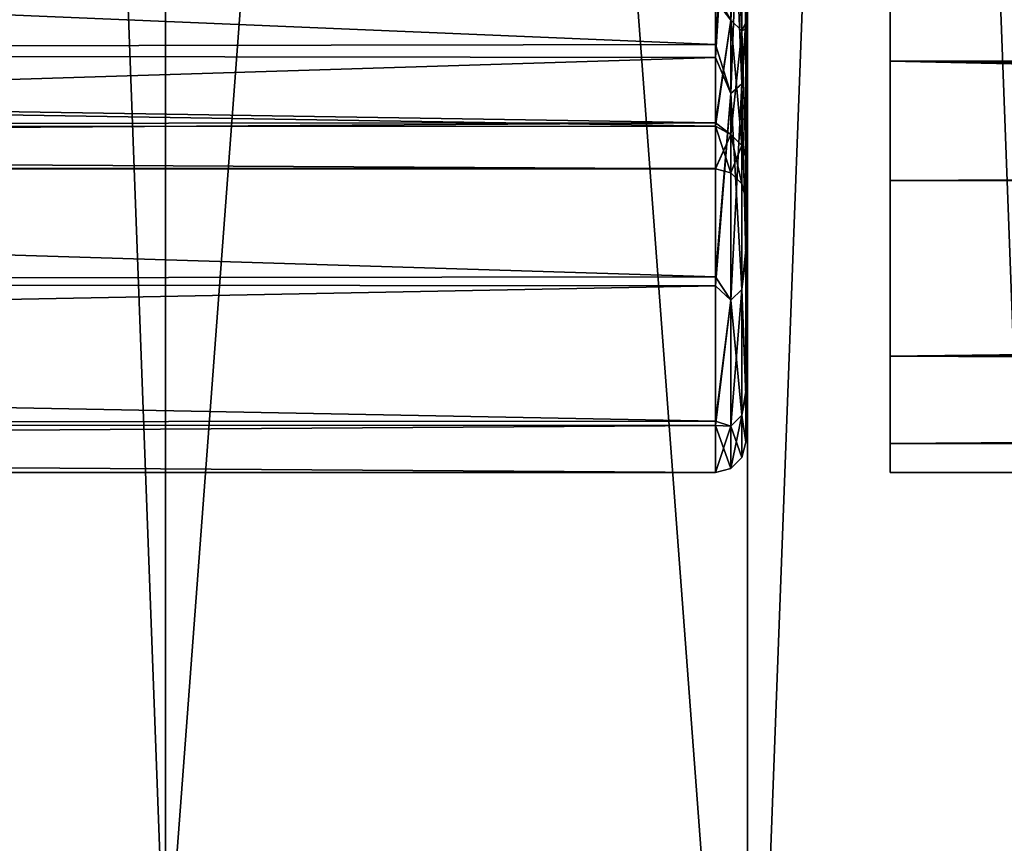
# Model space of a CAD drawing. Header units: millimetres. Extents: x -143 to 143, y -35 to 35.
# Tile 15 of 256: x -98.23 to -91.75, y -22.94 to -17.52. Entities that reach past the tile are written whole.
import ezdxf

# ---------------------------------------------------------------- set-up
doc = ezdxf.new("R2010")
doc.units = ezdxf.units.MM
doc.header["$LTSCALE"] = 65.185185
for name, color, linetype in [('1788', 7, 'CONTINUOUS'), ('1789', 7, 'CONTINUOUS'), ('1790', 7, 'CONTINUOUS'), ('1792', 7, 'CONTINUOUS'), ('1800', 7, 'CONTINUOUS'), ('2062', 7, 'CONTINUOUS'), ('2087', 7, 'CONTINUOUS'), ('2185', 7, 'CONTINUOUS'), ('2186', 7, 'CONTINUOUS'), ('430', 7, 'CONTINUOUS'), ('438', 7, 'CONTINUOUS'), ('439', 7, 'CONTINUOUS'), ('449', 7, 'CONTINUOUS'), ('47', 7, 'CONTINUOUS'), ('71', 7, 'CONTINUOUS'), ('87', 7, 'CONTINUOUS')]:
    doc.layers.add(name, color=color, linetype=linetype)

msp = doc.modelspace()

# ---------------------------------------------------------------- linework, layer by layer
at = {"layer": '1788', "linetype": 'CONTINUOUS'}
for points in [[(-93.45, -17.5986, -10.1182), (-93.45, -15.5789, -13.0148), (-93.45, -14.2693, -12.0862), (-93.45, -17.5986, -10.1182)], [(-93.45, -16.1487, -9.4292), (-93.45, -17.5986, -10.1182), (-93.45, -14.2693, -12.0862), (-93.45, -16.1487, -9.4292)], [(-93.45, -19.0854, -6.9164), (-93.45, -17.5986, -10.1182), (-93.45, -16.1487, -9.4292), (-93.45, -19.0854, -6.9164)], [(-93.45, -17.5386, -6.4874), (-93.45, -19.0854, -6.9164), (-93.45, -16.1487, -9.4292), (-93.45, -17.5386, -6.4874)], [(-93.45, -17.5163, 10.2601), (-93.45, -19.0288, 7.0706), (-93.45, -16.2089, 9.3253), (-93.45, -17.5163, 10.2601)], [(-93.45, -16.2089, 9.3253), (-93.45, -19.0288, 7.0706), (-93.45, -17.5799, 6.3747), (-93.45, -16.2089, 9.3253)], [(-93.45, -19.9954, -3.5035), (-93.45, -19.0854, -6.9164), (-93.45, -17.5386, -6.4874), (-93.45, -19.9954, -3.5035)], [(-93.45, -18.3979, -3.3475), (-93.45, -19.9954, -3.5035), (-93.45, -17.5386, -6.4874), (-93.45, -18.3979, -3.3475)], [(-93.45, -19.0288, 7.0706), (-93.45, -19.9664, 3.6648), (-93.45, -17.5799, 6.3747), (-93.45, -19.0288, 7.0706)], [(-93.45, -17.5799, 6.3747), (-93.45, -19.9664, 3.6648), (-93.45, -18.4191, 3.2292), (-93.45, -17.5799, 6.3747)], [(-93.45, -18.6998, -0.119), (-93.45, -19.9954, -3.5035), (-93.45, -18.3979, -3.3475), (-93.45, -18.6998, -0.119)], [(-93.45, -20.2998, 0.0826), (-93.45, -20.2999), (-93.45, -18.4191, 3.2292), (-93.45, -20.2998, 0.0826)], [(-93.45, -18.4191, 3.2292), (-93.45, -20.2999), (-93.45, -18.6999), (-93.45, -18.4191, 3.2292)], [(-93.45, -20.2998, 0.16), (-93.45, -20.2998, 0.0826), (-93.45, -18.4191, 3.2292), (-93.45, -20.2998, 0.16)], [(-93.45, -19.9664, 3.6648), (-93.45, -20.2998, 0.16), (-93.45, -18.4191, 3.2292), (-93.45, -19.9664, 3.6648)], [(-93.45, -19.9954, -3.5035), (-93.45, -18.6998, -0.119), (-93.45, -18.6999, -0.0601), (-93.45, -19.9954, -3.5035)], [(-93.45, -20.2999), (-93.45, -19.9954, -3.5035), (-93.45, -18.6999), (-93.45, -20.2999)], [(-93.45, -18.6999), (-93.45, -19.9954, -3.5035), (-93.45, -18.6999, -0.0601), (-93.45, -18.6999)]]:
    msp.add_3dface(points, dxfattribs=at)
at = {"layer": '1789', "linetype": 'CONTINUOUS'}
for points in [[(-93.45, -15.5789, -13.0148), (-93.45, -17.5986, -10.1182), (-93.4768, -16.0985, -12.5299), (-93.45, -15.5789, -13.0148)], [(-93.65, -17.7674, -10.2259), (-93.65, -15.7278, -13.1487), (-93.5501, -16.1563, -12.5749), (-93.65, -17.7674, -10.2259)], [(-93.4768, -16.0985, -12.5299), (-93.4768, -17.9413, -9.7093), (-93.5501, -16.1563, -12.5749), (-93.4768, -16.0985, -12.5299)], [(-93.4768, -16.0985, -12.5299), (-93.45, -17.5986, -10.1182), (-93.4768, -17.9413, -9.7093), (-93.4768, -16.0985, -12.5299)], [(-93.5501, -18.0057, -9.7442), (-93.65, -17.7674, -10.2259), (-93.5501, -16.1563, -12.5749), (-93.5501, -18.0057, -9.7442)], [(-93.4768, -17.9413, -9.7093), (-93.5501, -18.0057, -9.7442), (-93.5501, -16.1563, -12.5749), (-93.4768, -17.9413, -9.7093)], [(-93.45, -17.5986, -10.1182), (-93.45, -19.0854, -6.9164), (-93.4768, -17.9413, -9.7093), (-93.45, -17.5986, -10.1182)], [(-93.65, -19.27, -6.9939), (-93.65, -17.7674, -10.2259), (-93.5501, -18.0057, -9.7442), (-93.65, -19.27, -6.9939)], [(-93.4768, -17.9413, -9.7093), (-93.4768, -19.2947, -6.6239), (-93.5501, -18.0057, -9.7442), (-93.4768, -17.9413, -9.7093)], [(-93.4768, -17.9413, -9.7093), (-93.45, -19.0854, -6.9164), (-93.4768, -19.2947, -6.6239), (-93.4768, -17.9413, -9.7093)], [(-93.5501, -19.364, -6.6477), (-93.65, -19.27, -6.9939), (-93.5501, -18.0057, -9.7442), (-93.5501, -19.364, -6.6477)], [(-93.4768, -19.2947, -6.6239), (-93.5501, -19.364, -6.6477), (-93.5501, -18.0057, -9.7442), (-93.4768, -19.2947, -6.6239)], [(-93.45, -19.0854, -6.9164), (-93.45, -19.9954, -3.5035), (-93.4768, -19.2947, -6.6239), (-93.45, -19.0854, -6.9164)], [(-93.65, -20.1902, -3.5506), (-93.65, -19.27, -6.9939), (-93.5501, -19.364, -6.6477), (-93.65, -20.1902, -3.5506)], [(-93.4768, -19.2947, -6.6239), (-93.4768, -20.1218, -3.3577), (-93.5501, -19.364, -6.6477), (-93.4768, -19.2947, -6.6239)], [(-93.4768, -19.2947, -6.6239), (-93.45, -19.9954, -3.5035), (-93.4768, -20.1218, -3.3577), (-93.4768, -19.2947, -6.6239)], [(-93.5501, -20.194, -3.3698), (-93.65, -20.1902, -3.5506), (-93.5501, -19.364, -6.6477), (-93.5501, -20.194, -3.3698)], [(-93.4768, -20.1218, -3.3577), (-93.5501, -20.194, -3.3698), (-93.5501, -19.364, -6.6477), (-93.4768, -20.1218, -3.3577)], [(-93.45, -19.9954, -3.5035), (-93.45, -20.2999), (-93.4768, -20.1218, -3.3577), (-93.45, -19.9954, -3.5035)], [(-93.4768, -20.1218, -3.3577), (-93.4768, -20.4), (-93.5501, -20.194, -3.3698), (-93.4768, -20.1218, -3.3577)], [(-93.4768, -20.1218, -3.3577), (-93.45, -20.2999), (-93.4768, -20.4), (-93.4768, -20.1218, -3.3577)], [(-93.65, -20.5), (-93.65, -20.1902, -3.5506), (-93.5501, -20.4733), (-93.65, -20.5)], [(-93.5501, -20.4733), (-93.65, -20.1902, -3.5506), (-93.5501, -20.194, -3.3698), (-93.5501, -20.4733)], [(-93.4768, -20.4), (-93.5501, -20.4733), (-93.5501, -20.194, -3.3698), (-93.4768, -20.4)]]:
    msp.add_3dface(points, dxfattribs=at)
at = {"layer": '1790', "linetype": 'CONTINUOUS'}
for points in [[(-93.65, -15.6198, 13.2767), (-93.65, -17.6833, 10.3706), (-93.5501, -16.1563, 12.5749), (-93.65, -15.6198, 13.2767)], [(-93.4768, -17.9413, 9.7093), (-93.4768, -16.0985, 12.5299), (-93.5501, -18.0057, 9.7442), (-93.4768, -17.9413, 9.7093)], [(-93.4768, -16.0985, 12.5299), (-93.5501, -16.1563, 12.5749), (-93.5501, -18.0057, 9.7442), (-93.4768, -16.0985, 12.5299)], [(-93.4768, -17.9413, 9.7093), (-93.45, -17.5163, 10.2601), (-93.4768, -16.0985, 12.5299), (-93.4768, -17.9413, 9.7093)], [(-93.5501, -16.1563, 12.5749), (-93.65, -17.6833, 10.3706), (-93.5501, -18.0057, 9.7442), (-93.5501, -16.1563, 12.5749)], [(-93.45, -19.0288, 7.0706), (-93.45, -17.5163, 10.2601), (-93.4768, -17.9413, 9.7093), (-93.45, -19.0288, 7.0706)], [(-93.65, -17.6833, 10.3706), (-93.65, -19.2123, 7.151), (-93.5501, -18.0057, 9.7442), (-93.65, -17.6833, 10.3706)], [(-93.4768, -19.2947, 6.6239), (-93.4768, -17.9413, 9.7093), (-93.5501, -19.364, 6.6477), (-93.4768, -19.2947, 6.6239)], [(-93.4768, -17.9413, 9.7093), (-93.5501, -18.0057, 9.7442), (-93.5501, -19.364, 6.6477), (-93.4768, -17.9413, 9.7093)], [(-93.4768, -19.2947, 6.6239), (-93.45, -19.0288, 7.0706), (-93.4768, -17.9413, 9.7093), (-93.4768, -19.2947, 6.6239)], [(-93.5501, -18.0057, 9.7442), (-93.65, -19.2123, 7.151), (-93.5501, -19.364, 6.6477), (-93.5501, -18.0057, 9.7442)], [(-93.45, -19.9664, 3.6648), (-93.45, -19.0288, 7.0706), (-93.4768, -19.2947, 6.6239), (-93.45, -19.9664, 3.6648)], [(-93.65, -19.2123, 7.151), (-93.65, -20.1605, 3.7153), (-93.5501, -19.364, 6.6477), (-93.65, -19.2123, 7.151)], [(-93.4768, -20.1218, 3.3577), (-93.4768, -19.2947, 6.6239), (-93.5501, -20.194, 3.3698), (-93.4768, -20.1218, 3.3577)], [(-93.4768, -19.2947, 6.6239), (-93.5501, -19.364, 6.6477), (-93.5501, -20.194, 3.3698), (-93.4768, -19.2947, 6.6239)], [(-93.4768, -20.1218, 3.3577), (-93.45, -19.9664, 3.6648), (-93.4768, -19.2947, 6.6239), (-93.4768, -20.1218, 3.3577)], [(-93.5501, -19.364, 6.6477), (-93.65, -20.1605, 3.7153), (-93.5501, -20.194, 3.3698), (-93.5501, -19.364, 6.6477)], [(-93.45, -20.2998, 0.16), (-93.45, -19.9664, 3.6648), (-93.4768, -20.1218, 3.3577), (-93.45, -20.2998, 0.16)], [(-93.5501, -20.4733), (-93.4768, -20.4), (-93.4768, -20.1218, 3.3577), (-93.5501, -20.4733)], [(-93.5501, -20.4733), (-93.4768, -20.1218, 3.3577), (-93.5501, -20.194, 3.3698), (-93.5501, -20.4733)], [(-93.4768, -20.4), (-93.45, -20.2998, 0.16), (-93.4768, -20.1218, 3.3577), (-93.4768, -20.4)], [(-93.65, -20.1605, 3.7153), (-93.65, -20.4993, 0.1672), (-93.5501, -20.194, 3.3698), (-93.65, -20.1605, 3.7153)], [(-93.65, -20.5), (-93.5501, -20.4733), (-93.5501, -20.194, 3.3698), (-93.65, -20.5)], [(-93.65, -20.4998, 0.0836), (-93.65, -20.5), (-93.5501, -20.194, 3.3698), (-93.65, -20.4998, 0.0836)], [(-93.65, -20.4993, 0.1672), (-93.65, -20.4998, 0.0836), (-93.5501, -20.194, 3.3698), (-93.65, -20.4993, 0.1672)], [(-93.45, -20.2999), (-93.45, -20.2998, 0.0826), (-93.4768, -20.4), (-93.45, -20.2999)], [(-93.45, -20.2998, 0.0826), (-93.45, -20.2998, 0.16), (-93.4768, -20.4), (-93.45, -20.2998, 0.0826)]]:
    msp.add_3dface(points, dxfattribs=at)
at = {"layer": '1792', "linetype": 'CONTINUOUS'}
for points in [[(-93.65, -17.6833, 10.3706), (-93.65, -15.6198, 13.2767), (-140.45, -15.7207, 13.1571), (-93.65, -17.6833, 10.3706)], [(-140.45, -17.7633, 10.233), (-93.65, -17.6833, 10.3706), (-140.45, -15.7207, 13.1571), (-140.45, -17.7633, 10.233)], [(-93.65, -19.2123, 7.151), (-93.65, -17.6833, 10.3706), (-140.45, -17.7633, 10.233), (-93.65, -19.2123, 7.151)], [(-140.45, -19.2682, 6.9991), (-93.65, -19.2123, 7.151), (-140.45, -17.7633, 10.233), (-140.45, -19.2682, 6.9991)], [(-93.65, -20.1605, 3.7153), (-93.65, -19.2123, 7.151), (-140.45, -19.2682, 6.9991), (-93.65, -20.1605, 3.7153)], [(-140.45, -20.1897, 3.5533), (-93.65, -20.1605, 3.7153), (-140.45, -19.2682, 6.9991), (-140.45, -20.1897, 3.5533)], [(-93.65, -20.4993, 0.1672), (-93.65, -20.1605, 3.7153), (-140.45, -20.1897, 3.5533), (-93.65, -20.4993, 0.1672)], [(-140.45, -20.5), (-93.65, -20.4993, 0.1672), (-140.45, -20.1897, 3.5533), (-140.45, -20.5)], [(-93.65, -20.4998, 0.0836), (-93.65, -20.4993, 0.1672), (-140.45, -20.5), (-93.65, -20.4998, 0.0836)], [(-93.65, -20.5), (-93.65, -20.4998, 0.0836), (-140.45, -20.5), (-93.65, -20.5)]]:
    msp.add_3dface(points, dxfattribs=at)
at = {"layer": '1800', "linetype": 'CONTINUOUS'}
for points in [[(-140.45, -15.6449, -13.2472), (-93.65, -15.7278, -13.1487), (-140.45, -17.7043, -10.3348), (-140.45, -15.6449, -13.2472)], [(-93.65, -15.7278, -13.1487), (-93.65, -17.7674, -10.2259), (-140.45, -17.7043, -10.3348), (-93.65, -15.7278, -13.1487)], [(-140.45, -17.7043, -10.3348), (-93.65, -17.7674, -10.2259), (-140.45, -19.2277, -7.1097), (-140.45, -17.7043, -10.3348)], [(-93.65, -17.7674, -10.2259), (-93.65, -19.27, -6.9939), (-140.45, -19.2277, -7.1097), (-93.65, -17.7674, -10.2259)], [(-140.45, -19.2277, -7.1097), (-93.65, -19.27, -6.9939), (-140.45, -20.169, -3.6692), (-140.45, -19.2277, -7.1097)], [(-93.65, -19.27, -6.9939), (-93.65, -20.1902, -3.5506), (-140.45, -20.169, -3.6692), (-93.65, -19.27, -6.9939)], [(-140.45, -20.169, -3.6692), (-93.65, -20.1902, -3.5506), (-140.45, -20.4997, -0.1177), (-140.45, -20.169, -3.6692)], [(-93.65, -20.1902, -3.5506), (-93.65, -20.5), (-140.45, -20.4997, -0.1177), (-93.65, -20.1902, -3.5506)], [(-140.45, -20.4997, -0.1177), (-93.65, -20.5), (-140.45, -20.4999, -0.0589), (-140.45, -20.4997, -0.1177)], [(-93.65, -20.5), (-140.45, -20.5), (-140.45, -20.4999, -0.0589), (-93.65, -20.5)]]:
    msp.add_3dface(points, dxfattribs=at)
at = {"layer": '2062', "linetype": 'CONTINUOUS'}
for points in [[(-93.65, -18.1993, -3.3219), (-93.65, -17.3482, -6.4256), (-140.45, -17.4582, -6.1204), (-93.65, -18.1993, -3.3219)], [(-140.45, -18.2277, -3.1622), (-93.65, -18.1993, -3.3219), (-140.45, -17.4582, -6.1204), (-140.45, -18.2277, -3.1622)], [(-93.65, -18.4996, -0.1177), (-93.65, -18.1993, -3.3219), (-140.45, -18.4996, -0.1177), (-93.65, -18.4996, -0.1177)], [(-140.45, -18.4996, -0.1177), (-93.65, -18.1993, -3.3219), (-140.45, -18.2277, -3.1622), (-140.45, -18.4996, -0.1177)], [(-93.65, -18.4999, -0.0589), (-93.65, -18.4996, -0.1177), (-140.45, -18.4999, -0.0589), (-93.65, -18.4999, -0.0589)], [(-140.45, -18.4999, -0.0589), (-93.65, -18.4996, -0.1177), (-140.45, -18.4996, -0.1177), (-140.45, -18.4999, -0.0589)], [(-93.65, -18.5), (-93.65, -18.4999, -0.0589), (-140.45, -18.5), (-93.65, -18.5)], [(-140.45, -18.5), (-93.65, -18.4999, -0.0589), (-140.45, -18.4999, -0.0589), (-140.45, -18.5)]]:
    msp.add_3dface(points, dxfattribs=at)
at = {"layer": '2087', "linetype": 'CONTINUOUS'}
for points in [[(-93.65, -18.2201, 3.2061), (-140.45, -17.4776, 6.0649), (-93.65, -17.3888, 6.3151), (-93.65, -18.2201, 3.2061)], [(-140.45, -18.2426, 3.0752), (-140.45, -17.4776, 6.0649), (-93.65, -18.2201, 3.2061), (-140.45, -18.2426, 3.0752)], [(-93.65, -18.5), (-140.45, -18.2426, 3.0752), (-93.65, -18.2201, 3.2061), (-93.65, -18.5)], [(-93.65, -18.5), (-140.45, -18.5), (-140.45, -18.2426, 3.0752), (-93.65, -18.5)]]:
    msp.add_3dface(points, dxfattribs=at)
at = {"layer": '2185', "linetype": 'CONTINUOUS'}
for points in [[(-93.45, -16.2089, 9.3253), (-93.45, -17.5799, 6.3747), (-93.4767, -16.3583, 8.8527), (-93.45, -16.2089, 9.3253)], [(-93.55, -17.523, 6.0156), (-93.65, -17.3888, 6.3151), (-93.55, -16.2938, 8.8178), (-93.55, -17.523, 6.0156)], [(-93.4767, -16.3583, 8.8527), (-93.4767, -17.5923, 6.0394), (-93.55, -16.2938, 8.8178), (-93.4767, -16.3583, 8.8527)], [(-93.4767, -17.5923, 6.0394), (-93.55, -17.523, 6.0156), (-93.55, -16.2938, 8.8178), (-93.4767, -17.5923, 6.0394)], [(-93.4767, -16.3583, 8.8527), (-93.45, -17.5799, 6.3747), (-93.4767, -17.5923, 6.0394), (-93.4767, -16.3583, 8.8527)], [(-93.65, -18.2201, 3.2061), (-93.65, -17.3888, 6.3151), (-93.55, -17.523, 6.0156), (-93.65, -18.2201, 3.2061)], [(-93.55, -18.2741, 3.0494), (-93.65, -18.2201, 3.2061), (-93.55, -17.523, 6.0156), (-93.55, -18.2741, 3.0494)], [(-93.4767, -17.5923, 6.0394), (-93.4767, -18.3464, 3.0615), (-93.55, -17.523, 6.0156), (-93.4767, -17.5923, 6.0394)], [(-93.4767, -18.3464, 3.0615), (-93.55, -18.2741, 3.0494), (-93.55, -17.523, 6.0156), (-93.4767, -18.3464, 3.0615)], [(-93.45, -17.5799, 6.3747), (-93.45, -18.4191, 3.2292), (-93.4767, -17.5923, 6.0394), (-93.45, -17.5799, 6.3747)], [(-93.4767, -17.5923, 6.0394), (-93.45, -18.4191, 3.2292), (-93.4767, -18.3464, 3.0615), (-93.4767, -17.5923, 6.0394)], [(-93.65, -18.5), (-93.65, -18.2201, 3.2061), (-93.55, -18.5268), (-93.65, -18.5)], [(-93.55, -18.5268), (-93.65, -18.2201, 3.2061), (-93.55, -18.2741, 3.0494), (-93.55, -18.5268)], [(-93.4767, -18.3464, 3.0615), (-93.4767, -18.6001), (-93.55, -18.2741, 3.0494), (-93.4767, -18.3464, 3.0615)], [(-93.4767, -18.6001), (-93.55, -18.5268), (-93.55, -18.2741, 3.0494), (-93.4767, -18.6001)], [(-93.45, -18.4191, 3.2292), (-93.45, -18.6999), (-93.4767, -18.3464, 3.0615), (-93.45, -18.4191, 3.2292)], [(-93.4767, -18.3464, 3.0615), (-93.45, -18.6999), (-93.4767, -18.6001), (-93.4767, -18.3464, 3.0615)]]:
    msp.add_3dface(points, dxfattribs=at)
at = {"layer": '2186', "linetype": 'CONTINUOUS'}
for points in [[(-93.45, -17.5386, -6.4874), (-93.45, -16.1487, -9.4292), (-93.4767, -16.3583, -8.8527), (-93.45, -17.5386, -6.4874)], [(-93.55, -16.2938, -8.8178), (-93.65, -17.3482, -6.4256), (-93.55, -17.523, -6.0156), (-93.55, -16.2938, -8.8178)], [(-93.4767, -16.3583, -8.8527), (-93.55, -16.2938, -8.8178), (-93.55, -17.523, -6.0156), (-93.4767, -16.3583, -8.8527)], [(-93.4767, -17.5923, -6.0394), (-93.4767, -16.3583, -8.8527), (-93.55, -17.523, -6.0156), (-93.4767, -17.5923, -6.0394)], [(-93.4767, -17.5923, -6.0394), (-93.45, -17.5386, -6.4874), (-93.4767, -16.3583, -8.8527), (-93.4767, -17.5923, -6.0394)], [(-93.65, -17.3482, -6.4256), (-93.65, -18.1993, -3.3219), (-93.55, -17.523, -6.0156), (-93.65, -17.3482, -6.4256)], [(-93.55, -17.523, -6.0156), (-93.65, -18.1993, -3.3219), (-93.55, -18.2741, -3.0494), (-93.55, -17.523, -6.0156)], [(-93.4767, -17.5923, -6.0394), (-93.55, -17.523, -6.0156), (-93.55, -18.2741, -3.0494), (-93.4767, -17.5923, -6.0394)], [(-93.45, -18.3979, -3.3475), (-93.45, -17.5386, -6.4874), (-93.4767, -17.5923, -6.0394), (-93.45, -18.3979, -3.3475)], [(-93.4767, -18.3464, -3.0615), (-93.4767, -17.5923, -6.0394), (-93.55, -18.2741, -3.0494), (-93.4767, -18.3464, -3.0615)], [(-93.4767, -18.3464, -3.0615), (-93.45, -18.3979, -3.3475), (-93.4767, -17.5923, -6.0394), (-93.4767, -18.3464, -3.0615)], [(-93.65, -18.1993, -3.3219), (-93.65, -18.4996, -0.1177), (-93.55, -18.2741, -3.0494), (-93.65, -18.1993, -3.3219)], [(-93.65, -18.4996, -0.1177), (-93.65, -18.4999, -0.0589), (-93.55, -18.2741, -3.0494), (-93.65, -18.4996, -0.1177)], [(-93.65, -18.4999, -0.0589), (-93.65, -18.5), (-93.55, -18.2741, -3.0494), (-93.65, -18.4999, -0.0589)], [(-93.65, -18.5), (-93.55, -18.5268), (-93.55, -18.2741, -3.0494), (-93.65, -18.5)], [(-93.55, -18.5268), (-93.4767, -18.3464, -3.0615), (-93.55, -18.2741, -3.0494), (-93.55, -18.5268)], [(-93.55, -18.5268), (-93.4767, -18.6001), (-93.4767, -18.3464, -3.0615), (-93.55, -18.5268)], [(-93.45, -18.6998, -0.119), (-93.45, -18.3979, -3.3475), (-93.4767, -18.3464, -3.0615), (-93.45, -18.6998, -0.119)], [(-93.4767, -18.6001), (-93.45, -18.6998, -0.119), (-93.4767, -18.3464, -3.0615), (-93.4767, -18.6001)], [(-93.45, -18.6999, -0.0601), (-93.45, -18.6998, -0.119), (-93.4767, -18.6001), (-93.45, -18.6999, -0.0601)], [(-93.45, -18.6999), (-93.45, -18.6999, -0.0601), (-93.4767, -18.6001), (-93.45, -18.6999)]]:
    msp.add_3dface(points, dxfattribs=at)
at = {"layer": '430', "linetype": 'CONTINUOUS'}
for points in [[(-100.6385, -22.2159, -56.8812), (-97.2159, -25.6385, -56.8812), (-100.2165, -21.8502, -56.5973), (-100.6385, -22.2159, -56.8812)], [(-100.2165, -21.8502, -56.5973), (-97.2159, -25.6385, -56.8812), (-96.8502, -25.2165, -56.5973), (-100.2165, -21.8502, -56.5973)], [(-100.2165, -21.8502, -56.5973), (-96.8502, -25.2165, -56.5973), (-99.0022, -22.2813, -56.5), (-100.2165, -21.8502, -56.5973)], [(-100.9733, -22.506, -57.3239), (-97.506, -25.9733, -57.3239), (-100.6385, -22.2159, -56.8812), (-100.9733, -22.506, -57.3239)], [(-100.6385, -22.2159, -56.8812), (-97.506, -25.9733, -57.3239), (-97.2159, -25.6385, -56.8812), (-100.6385, -22.2159, -56.8812)], [(-99.0022, -22.2813, -56.5), (-96.8502, -25.2165, -56.5973), (-97.2695, -24.0132, -56.5), (-99.0022, -22.2813, -56.5)], [(-101.1883, -22.6923, -57.882), (-97.6923, -26.1883, -57.882), (-100.9733, -22.506, -57.3239), (-101.1883, -22.6923, -57.882)], [(-100.9733, -22.506, -57.3239), (-97.6923, -26.1883, -57.882), (-97.506, -25.9733, -57.3239), (-100.9733, -22.506, -57.3239)], [(-97.6923, -26.1883, -57.882), (-101.1883, -22.6923, -57.882), (-98.636, -25.4736, -58.5), (-97.6923, -26.1883, -57.882)]]:
    msp.add_3dface(points, dxfattribs=at)
at = {"layer": '438', "linetype": 'CONTINUOUS'}
for points in [[(-100.1001, -21.7494, -57.073), (-96.7494, -25.1001, -57.073), (-100.4165, -22.0236, -57.2859), (-100.1001, -21.7494, -57.073)], [(-96.7494, -25.1001, -57.073), (-100.1001, -21.7494, -57.073), (-97.2693, -24.0133, -57), (-96.7494, -25.1001, -57.073)], [(-97.2693, -24.0133, -57), (-100.1001, -21.7494, -57.073), (-99.0021, -22.2814, -57), (-97.2693, -24.0133, -57)], [(-100.4165, -22.0236, -57.2859), (-97.0236, -25.4165, -57.2859), (-100.6677, -22.2412, -57.6179), (-100.4165, -22.0236, -57.2859)], [(-100.4165, -22.0236, -57.2859), (-96.7494, -25.1001, -57.073), (-97.0236, -25.4165, -57.2859), (-100.4165, -22.0236, -57.2859)], [(-100.6677, -22.2412, -57.6179), (-97.2412, -25.6677, -57.6179), (-100.8289, -22.3809, -58.0365), (-100.6677, -22.2412, -57.6179)], [(-100.6677, -22.2412, -57.6179), (-97.0236, -25.4165, -57.2859), (-97.2412, -25.6677, -57.6179), (-100.6677, -22.2412, -57.6179)], [(-98.2959, -25.107, -58.5), (-100.8289, -22.3809, -58.0365), (-97.3809, -25.8289, -58.0365), (-98.2959, -25.107, -58.5)], [(-100.8289, -22.3809, -58.0365), (-97.2412, -25.6677, -57.6179), (-97.3809, -25.8289, -58.0365), (-100.8289, -22.3809, -58.0365)]]:
    msp.add_3dface(points, dxfattribs=at)
at = {"layer": '439', "linetype": 'CONTINUOUS'}
for points in [[(-93.4404, -27.065, -57), (-93.4405, 27.0649, -57), (-91.3656, 28.3677, -57), (-93.4404, -27.065, -57)], [(-91.3655, -28.3678, -57), (-93.4404, -27.065, -57), (-91.3656, 28.3677, -57), (-91.3655, -28.3678, -57)], [(-97.2693, -24.0133, -57), (-97.2695, 24.0132, -57), (-93.4405, 27.0649, -57), (-97.2693, -24.0133, -57)], [(-93.4404, -27.065, -57), (-97.2693, -24.0133, -57), (-93.4405, 27.0649, -57), (-93.4404, -27.065, -57)], [(-99.0021, -22.2814, -57), (-99.0022, 22.2813, -57), (-97.2695, 24.0132, -57), (-99.0021, -22.2814, -57)], [(-97.2693, -24.0133, -57), (-99.0021, -22.2814, -57), (-97.2695, 24.0132, -57), (-97.2693, -24.0133, -57)]]:
    msp.add_3dface(points, dxfattribs=at)
at = {"layer": '449', "linetype": 'CONTINUOUS'}
for points in [[(-91.3655, 28.3678, -56.5), (-93.4404, 27.065, -56.5), (-91.3656, -28.3677, -56.5), (-91.3655, 28.3678, -56.5)], [(-93.4404, 27.065, -56.5), (-97.2693, 24.0133, -56.5), (-93.4405, -27.0649, -56.5), (-93.4404, 27.065, -56.5)], [(-93.4404, 27.065, -56.5), (-93.4405, -27.0649, -56.5), (-91.3656, -28.3677, -56.5), (-93.4404, 27.065, -56.5)], [(-97.2693, 24.0133, -56.5), (-99.0021, 22.2814, -56.5), (-97.2695, -24.0132, -56.5), (-97.2693, 24.0133, -56.5)], [(-97.2693, 24.0133, -56.5), (-97.2695, -24.0132, -56.5), (-93.4405, -27.0649, -56.5), (-97.2693, 24.0133, -56.5)], [(-99.0021, 22.2814, -56.5), (-99.0022, -22.2813, -56.5), (-97.2695, -24.0132, -56.5), (-99.0021, 22.2814, -56.5)]]:
    msp.add_3dface(points, dxfattribs=at)
at = {"layer": '47', "linetype": 'CONTINUOUS'}
for points in [[(-92.5, 17.7927, -13.7618), (-92.5, 16.5507, -22.1041), (-92.5, -17.7927, -13.7618), (-92.5, 17.7927, -13.7618)], [(-92.5, 17.7927, -13.7618), (-92.5, -17.7927, -13.7618), (-92.5, -2.0974, -10.5434), (-92.5, 17.7927, -13.7618)], [(-92.5, -17.7927, -13.7618), (-92.5, 16.5507, -22.1041), (-92.5, -16.5507, -22.1041), (-92.5, -17.7927, -13.7618)], [(-92.5, -17.7927, -13.7618), (-92.5, -19.7333, -5.5539), (-92.5, -2.0974, -10.5434), (-92.5, -17.7927, -13.7618)], [(-92.5, -2.0974, -10.5434), (-92.5, -19.7333, -5.5539), (-92.5, -4.114, -9.9316), (-92.5, -2.0974, -10.5434)], [(-92.5, -4.114, -9.9316), (-92.5, -19.7333, -5.5539), (-92.5, -5.9726, -8.9381), (-92.5, -4.114, -9.9316)], [(-92.5, -5.9726, -8.9381), (-92.5, -19.7333, -5.5539), (-92.5, -7.6016, -7.6011), (-92.5, -5.9726, -8.9381)], [(-92.5, -18.5785, 8.6655), (-92.5, -16.9369, 11.5495), (-92.5, -5.9728, 8.938), (-92.5, -18.5785, 8.6655)], [(-92.5, -7.6018, 7.601), (-92.5, -18.5785, 8.6655), (-92.5, -5.9728, 8.938), (-92.5, -7.6018, 7.601)], [(-92.5, -7.6016, -7.6011), (-92.5, -19.7333, -5.5539), (-92.5, -8.9385, -5.9721), (-92.5, -7.6016, -7.6011)], [(-92.5, -8.9385, 5.972), (-92.5, -18.5785, 8.6655), (-92.5, -7.6018, 7.601), (-92.5, -8.9385, 5.972)], [(-92.5, -19.7333, 5.5539), (-92.5, -18.5785, 8.6655), (-92.5, -8.9385, 5.972), (-92.5, -19.7333, 5.5539)], [(-92.5, -9.9318, 4.1136), (-92.5, -19.7333, 5.5539), (-92.5, -8.9385, 5.972), (-92.5, -9.9318, 4.1136)], [(-92.5, -8.9385, -5.9721), (-92.5, -19.7333, -5.5539), (-92.5, -9.9318, -4.1137), (-92.5, -8.9385, -5.9721)], [(-92.5, -20.3075, 2.8028), (-92.5, -19.7333, 5.5539), (-92.5, -9.9318, 4.1136), (-92.5, -20.3075, 2.8028)], [(-92.5, -10.5435, 2.0971), (-92.5, -20.3075, 2.8028), (-92.5, -9.9318, 4.1136), (-92.5, -10.5435, 2.0971)], [(-92.5, -19.7333, -5.5539), (-92.5, -20.3075, -2.8028), (-92.5, -9.9318, -4.1137), (-92.5, -19.7333, -5.5539)], [(-92.5, -9.9318, -4.1137), (-92.5, -20.3075, -2.8028), (-92.5, -10.5434, -2.0972), (-92.5, -9.9318, -4.1137)], [(-92.5, -20.3075, -2.8028), (-92.5, -20.5), (-92.5, -10.5434, -2.0972), (-92.5, -20.3075, -2.8028)], [(-92.5, -10.5434, -2.0972), (-92.5, -20.5), (-92.5, -10.75, 0), (-92.5, -10.5434, -2.0972)], [(-92.5, -10.75, 0), (-92.5, -20.3075, 2.8028), (-92.5, -10.5435, 2.0971), (-92.5, -10.75, 0)], [(-92.5, -20.5), (-92.5, -20.3075, 2.8028), (-92.5, -10.75, 0), (-92.5, -20.5)]]:
    msp.add_3dface(points, dxfattribs=at)
at = {"layer": '71', "linetype": 'CONTINUOUS'}
for points in [[(92.5, -17.3211, 10.965), (-92.5, -16.9369, 11.5495), (-92.5, -18.5785, 8.6655), (92.5, -17.3211, 10.965)], [(92.5, -17.3211, 10.965), (-92.5, -18.5785, 8.6655), (0, -18.4187, 9), (92.5, -17.3211, 10.965)], [(0, -18.4187, 9), (-92.5, -18.5785, 8.6655), (-1.7556, -18.5022, 8.8271), (0, -18.4187, 9)], [(-92.5, -18.5785, 8.6655), (-3.4721, -18.7431, 8.3033), (-1.7556, -18.5022, 8.8271), (-92.5, -18.5785, 8.6655)], [(-92.5, -18.5785, 8.6655), (-92.5, -19.7333, 5.5539), (-3.4721, -18.7431, 8.3033), (-92.5, -18.5785, 8.6655)], [(-92.5, -19.7333, 5.5539), (-5.0962, -19.1108, 7.4182), (-3.4721, -18.7431, 8.3033), (-92.5, -19.7333, 5.5539)], [(-92.5, -19.7333, 5.5539), (-5.847, -19.3245, 6.842), (-5.0962, -19.1108, 7.4182), (-92.5, -19.7333, 5.5539)], [(-92.5, -19.7333, 5.5539), (-6.5401, -19.5454, 6.1828), (-5.847, -19.3245, 6.842), (-92.5, -19.7333, 5.5539)], [(-92.5, -19.7333, 5.5539), (-7.1575, -19.7606, 5.4562), (-6.5401, -19.5454, 6.1828), (-92.5, -19.7333, 5.5539)], [(-92.5, -19.7333, 5.5539), (-92.5, -20.3075, 2.8028), (-7.1575, -19.7606, 5.4562), (-92.5, -19.7333, 5.5539)], [(-92.5, -20.3075, -2.8028), (-92.5, -19.7333, -5.5539), (-8.0799, -20.113, -3.9643), (-92.5, -20.3075, -2.8028)], [(-92.5, -19.7333, -5.5539), (-7.0819, -19.7333, -5.5539), (-8.0799, -20.113, -3.9643), (-92.5, -19.7333, -5.5539)], [(-92.5, -20.3075, 2.8028), (-7.6899, -19.9596, 4.676), (-7.1575, -19.7606, 5.4562), (-92.5, -20.3075, 2.8028)], [(-92.5, -20.3075, 2.8028), (-8.4823, -20.278, 3.0085), (-7.6899, -19.9596, 4.676), (-92.5, -20.3075, 2.8028)], [(-92.5, -20.3075, -2.8028), (-8.0799, -20.113, -3.9643), (-8.7128, -20.3756, -2.2553), (-92.5, -20.3075, -2.8028)], [(-92.5, -20.3075, 2.8028), (-8.9107, -20.4609, 1.2649), (-8.4823, -20.278, 3.0085), (-92.5, -20.3075, 2.8028)], [(-92.5, -20.3075, 2.8028), (-92.5, -20.5), (-8.9107, -20.4609, 1.2649), (-92.5, -20.3075, 2.8028)], [(-92.5, -20.5), (-92.5, -20.3075, -2.8028), (-8.9862, -20.4939, -0.4989), (-92.5, -20.5)], [(-92.5, -20.3075, -2.8028), (-8.7128, -20.3756, -2.2553), (-8.9862, -20.4939, -0.4989), (-92.5, -20.3075, -2.8028)], [(-92.5, -20.5), (-8.9862, -20.4939, -0.4989), (-8.9107, -20.4609, 1.2649), (-92.5, -20.5)]]:
    msp.add_3dface(points, dxfattribs=at)
at = {"layer": '87', "linetype": 'CONTINUOUS'}
for points in [[(92.5, -16.5507, -22.1041), (92.5, -17.7927, -13.7618), (-92.5, -16.5507, -22.1041), (92.5, -16.5507, -22.1041)], [(92.5, -17.7927, -13.7618), (-92.5, -17.7927, -13.7618), (-92.5, -16.5507, -22.1041), (92.5, -17.7927, -13.7618)], [(92.5, -17.7927, -13.7618), (92.5, -19.7333, -5.5539), (-92.5, -17.7927, -13.7618), (92.5, -17.7927, -13.7618)], [(-92.5, -17.7927, -13.7618), (92.5, -19.7333, -5.5539), (0, -18.8294, -9), (-92.5, -17.7927, -13.7618)], [(-92.5, -19.7333, -5.5539), (-92.5, -17.7927, -13.7618), (-7.0819, -19.7333, -5.5539), (-92.5, -19.7333, -5.5539)], [(-92.5, -17.7927, -13.7618), (0, -18.8294, -9), (-1.6217, -18.8653, -8.8527), (-92.5, -17.7927, -13.7618)], [(-92.5, -17.7927, -13.7618), (-1.6217, -18.8653, -8.8527), (-3.1821, -18.9727, -8.4187), (-92.5, -17.7927, -13.7618)], [(-92.5, -17.7927, -13.7618), (-3.1821, -18.9727, -8.4187), (-4.6386, -19.1517, -7.7125), (-92.5, -17.7927, -13.7618)], [(-92.5, -17.7927, -13.7618), (-4.6386, -19.1517, -7.7125), (-5.952, -19.4045, -6.7508), (-92.5, -17.7927, -13.7618)], [(-92.5, -17.7927, -13.7618), (-5.952, -19.4045, -6.7508), (-7.0819, -19.7333, -5.5539), (-92.5, -17.7927, -13.7618)]]:
    msp.add_3dface(points, dxfattribs=at)

doc.saveas('drawing.dxf')
